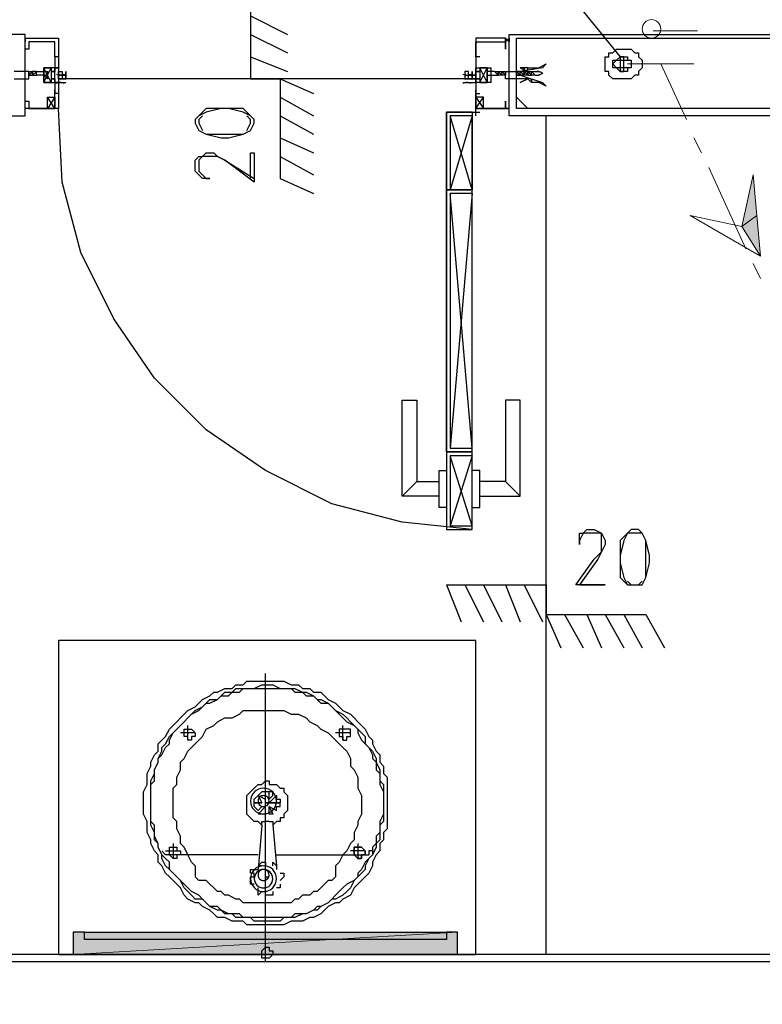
# Model space of a CAD drawing. Header units: millimetres. Extents: x 0 to 420, y 0 to 297.
# Tile 41 of 79: x 176.55 to 185.06, y 155.17 to 166.45. Entities that reach past the tile are written whole.
import ezdxf

# ---------------------------------------------------------------- set-up
doc = ezdxf.new("R2010")
doc.units = ezdxf.units.MM
doc.layers.add('FILL_000000', color=7, linetype='Continuous')
doc.layers.add('LINE_000000', color=7, linetype='Continuous')
doc.layers.add('FILL_FFFFFF', color=7, linetype='Continuous', true_color=0xffffff)
doc.layers.add('LINE_FFFFFF', color=7, linetype='Continuous', true_color=0xffffff)

msp = doc.modelspace()

# ---------------------------------------------------------------- hatches: boundary and pattern name
at = {"layer": 'FILL_000000'}
h = msp.add_hatch(color=7, dxfattribs=at)
h.dxf.hatch_style = 1
h.paths.add_polyline_path([(184.827, 164.084), (184.997, 164.211), (184.954, 164.677), (184.827, 164.084)])
h = msp.add_hatch(color=7, dxfattribs=at)
h.dxf.hatch_style = 1
h.paths.add_polyline_path([(185.039, 163.745), (184.827, 164.084), (184.997, 164.211), (185.039, 163.745)])
at = {"layer": 'FILL_FFFFFF'}
h = msp.add_hatch(color=7, dxfattribs=at)
h.dxf.hatch_style = 1
h.paths.add_polyline_path([(177.165, 155.998), (181.568, 155.998), (177.165, 155.744), (177.165, 155.998)])
h = msp.add_hatch(color=7, dxfattribs=at)
h.dxf.hatch_style = 1
h.paths.add_polyline_path([(181.568, 155.998), (177.165, 155.744), (181.568, 155.744), (181.568, 155.998)])

# ---------------------------------------------------------------- linework, layer by layer
at = {"layer": 'LINE_000000', "lineweight": 25}
for p, q in [((179.197, 166.963), (179.197, 165.777)), ((179.197, 166.497), (179.62, 166.285)), ((176.615, 166.243), (176.615, 166.243)), ((176.615, 166.243), (176.615, 166.243)), ((176.615, 166.243), (176.615, 166.243)), ((176.615, 166.201), (176.615, 166.201)), ((179.197, 166.285), (179.62, 166.074)), ((182.118, 166.243), (182.118, 166.243)), ((182.118, 166.201), (182.118, 166.201)), ((182.16, 166.243), (182.16, 166.243)), ((182.16, 166.243), (182.16, 166.243)), ((182.16, 166.201), (182.16, 166.201)), ((182.16, 166.201), (182.16, 166.201)), ((176.953, 166.031), (176.953, 166.031)), ((176.953, 166.031), (176.953, 166.031)), ((179.197, 166.031), (179.62, 165.862)), ((181.779, 166.031), (181.779, 166.031)), ((181.779, 166.031), (181.779, 166.031)), ((181.822, 166.031), (181.822, 166.031)), ((181.822, 166.031), (181.822, 166.031)), ((183.388, 165.989), (183.388, 165.989)), ((183.43, 165.989), (183.43, 165.989)), ((176.657, 165.862), (176.657, 165.862)), ((176.657, 165.862), (176.657, 165.862)), ((176.699, 165.862), (176.699, 165.862)), ((176.742, 165.862), (176.699, 165.862)), ((176.742, 165.862), (176.742, 165.862)), ((176.742, 165.862), (176.742, 165.862)), ((176.911, 165.735), (176.826, 165.904)), ((176.911, 165.735), (176.826, 165.904)), ((181.822, 165.735), (181.906, 165.904)), ((181.822, 165.735), (181.906, 165.904)), ((182.033, 165.862), (182.076, 165.862)), ((182.033, 165.862), (182.033, 165.862)), ((182.076, 165.862), (182.076, 165.862)), ((182.076, 165.862), (182.118, 165.862)), ((182.076, 165.862), (182.076, 165.862)), ((182.118, 165.862), (182.118, 165.862)), ((182.245, 165.862), (182.287, 165.862)), ((182.245, 165.862), (182.245, 165.862)), ((182.245, 165.862), (182.245, 165.862)), ((182.287, 165.862), (182.287, 165.862)), ((182.33, 165.82), (182.287, 165.862)), ((182.287, 165.862), (182.33, 165.862)), ((182.287, 165.862), (182.287, 165.862)), ((182.287, 165.862), (182.287, 165.862)), ((182.33, 165.862), (182.33, 165.862)), ((182.33, 165.862), (182.372, 165.862)), ((182.33, 165.862), (182.33, 165.862)), ((182.33, 165.862), (182.33, 165.862)), ((182.372, 165.862), (182.414, 165.862)), ((182.372, 165.862), (182.372, 165.862)), ((182.414, 165.82), (182.414, 165.862)), ((182.414, 165.862), (182.414, 165.862)), ((182.414, 165.862), (182.414, 165.862)), ((182.414, 165.862), (182.499, 165.862)), ((183.388, 165.904), (183.388, 165.904)), ((183.43, 165.862), (183.43, 165.862)), ((183.515, 165.904), (183.515, 165.904)), ((176.657, 165.82), (176.657, 165.82)), ((176.657, 165.82), (176.657, 165.82)), ((176.657, 165.82), (176.699, 165.82)), ((176.699, 165.82), (176.699, 165.82)), ((176.742, 165.82), (176.742, 165.82)), ((176.996, 165.735), (177.08, 165.735)), ((181.652, 165.777), (177.08, 165.777)), ((179.197, 165.777), (179.536, 165.777)), ((179.536, 165.777), (179.536, 164.634)), ((179.536, 165.777), (179.917, 165.608)), ((181.652, 165.735), (181.779, 165.735)), ((182.076, 165.82), (182.033, 165.82)), ((182.033, 165.82), (182.033, 165.82)), ((182.076, 165.82), (182.076, 165.82)), ((182.118, 165.82), (182.076, 165.82)), ((182.076, 165.82), (182.076, 165.82)), ((182.076, 165.82), (182.076, 165.82)), ((182.076, 165.82), (182.076, 165.82)), ((182.118, 165.82), (182.118, 165.82)), ((182.245, 165.82), (182.245, 165.82)), ((182.245, 165.82), (182.245, 165.82)), ((182.287, 165.82), (182.245, 165.82)), ((182.245, 165.82), (182.245, 165.82)), ((182.287, 165.82), (182.287, 165.82)), ((182.287, 165.82), (182.287, 165.82)), ((182.33, 165.82), (182.287, 165.82)), ((182.287, 165.82), (182.287, 165.82)), ((182.33, 165.82), (182.33, 165.82)), ((182.372, 165.82), (182.33, 165.82)), ((182.33, 165.82), (182.33, 165.82)), ((182.33, 165.82), (182.33, 165.82)), ((182.372, 165.82), (182.372, 165.82)), ((182.372, 165.82), (182.372, 165.82)), ((182.372, 165.82), (182.372, 165.82)), ((182.414, 165.82), (182.414, 165.82)), ((182.414, 165.82), (182.414, 165.82)), ((182.457, 165.82), (182.414, 165.82)), ((182.414, 165.82), (182.414, 165.82)), ((182.457, 165.82), (182.499, 165.82)), ((176.953, 165.566), (176.953, 165.65)), ((176.953, 165.566), (176.953, 165.65)), ((181.779, 165.566), (181.779, 165.65)), ((181.779, 165.566), (181.779, 165.65)), ((176.953, 165.439), (176.869, 165.566)), ((176.953, 165.566), (176.869, 165.439)), ((176.996, 165.608), (176.953, 165.608)), ((176.953, 165.608), (176.953, 165.608)), ((176.953, 165.608), (176.953, 165.608)), ((176.996, 165.608), (176.953, 165.608)), ((179.536, 165.566), (179.917, 165.354)), ((181.779, 165.608), (181.822, 165.608)), ((181.779, 165.608), (181.779, 165.608)), ((181.779, 165.608), (181.779, 165.608)), ((181.779, 165.608), (181.822, 165.608)), ((181.779, 165.439), (181.864, 165.566)), ((181.779, 165.566), (181.864, 165.439)), ((181.822, 165.608), (181.822, 165.608)), ((181.822, 165.608), (181.822, 165.608)), ((182.372, 165.439), (182.245, 165.566)), ((176.615, 165.439), (176.615, 165.439)), ((176.615, 165.396), (176.615, 165.396)), ((181.737, 165.396), (181.822, 165.396)), ((181.779, 165.354), (181.779, 165.439)), ((182.118, 165.439), (182.118, 165.439)), ((182.16, 165.439), (182.16, 165.439)), ((182.16, 165.396), (182.16, 165.396)), ((179.536, 165.354), (179.917, 165.142)), ((181.737, 164.507), (181.483, 165.354)), ((181.737, 165.354), (181.483, 164.507)), ((182.584, 155.744), (182.584, 165.354)), ((179.536, 165.1), (179.917, 164.931)), ((179.536, 164.888), (179.917, 164.677)), ((179.536, 164.634), (179.917, 164.465)), ((181.737, 161.544), (181.483, 164.465)), ((181.737, 164.465), (181.483, 161.544)), ((181.737, 161.459), (181.483, 160.655)), ((181.737, 160.655), (181.483, 161.459)), ((181.102, 161.163), (180.933, 160.994)), ((182.118, 161.163), (182.287, 160.994)), ((181.441, 159.978), (182.584, 159.978)), ((181.441, 159.978), (181.61, 159.554)), ((181.652, 159.978), (181.864, 159.554)), ((181.864, 159.978), (182.076, 159.554)), ((182.118, 159.978), (182.287, 159.554)), ((182.33, 159.978), (182.541, 159.554)), ((182.584, 159.978), (182.584, 159.639)), ((182.584, 159.639), (183.727, 159.639)), ((182.584, 159.639), (182.753, 159.258)), ((182.795, 159.639), (183.007, 159.258)), ((183.049, 159.639), (183.219, 159.258)), ((183.261, 159.639), (183.473, 159.258)), ((183.473, 159.639), (183.684, 159.258)), ((183.727, 159.639), (183.938, 159.258)), ((179.366, 155.66), (179.366, 158.962)), ((178.477, 158.2), (178.477, 158.369)), ((180.255, 158.2), (180.255, 158.369)), ((179.409, 157.522), (179.409, 157.607)), ((179.451, 157.565), (179.409, 157.522)), ((179.493, 157.565), (179.409, 157.48)), ((179.493, 157.565), (179.493, 157.565)), ((179.324, 157.438), (179.282, 157.395)), ((179.282, 157.395), (179.282, 157.395)), ((179.366, 157.353), (179.366, 157.438)), ((179.409, 157.438), (179.451, 157.353)), ((179.366, 157.353), (179.366, 157.353)), ((179.451, 157.353), (179.409, 157.353)), ((179.451, 157.353), (179.451, 157.353)), ((179.324, 157.226), (179.282, 156.718)), ((179.324, 157.226), (179.324, 157.226)), ((179.409, 157.268), (179.366, 157.268)), ((179.409, 157.268), (179.409, 157.268)), ((179.451, 157.226), (179.493, 156.76)), ((178.308, 157.014), (178.308, 156.845)), ((180.425, 157.014), (180.425, 156.845)), ((178.223, 156.887), (178.181, 156.93)), ((178.223, 156.93), (178.393, 156.93)), ((178.223, 156.887), (178.223, 156.887)), ((179.282, 156.887), (178.223, 156.887)), ((179.493, 156.887), (180.552, 156.887)), ((180.509, 156.93), (180.34, 156.93)), ((180.594, 156.93), (180.594, 156.93)), ((178.562, 156.76), (178.562, 156.633)), ((179.451, 156.76), (179.451, 156.76)), ((180.171, 156.76), (180.171, 156.633)), ((179.366, 156.633), (179.366, 156.591)), ((179.366, 156.633), (179.409, 156.633)), ((179.536, 156.676), (179.536, 156.676)), ((179.239, 156.549), (179.239, 156.549)), ((179.536, 156.549), (179.536, 156.549)), ((179.324, 156.464), (179.324, 156.464)), ((179.451, 156.464), (179.451, 156.464)), ((179.451, 155.744), (179.451, 155.744))]:
    msp.add_line(p, q, dxfattribs=at)
at = {"layer": 'LINE_000000', "lineweight": 18}
msp.add_line((184.319, 166.328), (183.811, 166.328), dxfattribs=at)
at = {"layer": 'LINE_000000', "lineweight": 13}
for p, q in [((184.277, 165.947), (183.515, 165.947)), ((183.896, 165.947), (184.192, 165.312)), ((181.779, 165.396), (181.779, 165.396)), ((184.277, 165.1), (184.362, 164.931)), ((184.446, 164.761), (184.87, 163.83)), ((184.954, 163.661), (185.039, 163.491))]:
    msp.add_line(p, q, dxfattribs=at)
at = {"layer": 'LINE_000000', "lineweight": 0}
for p, q in [((176.615, 165.82), (176.615, 165.82)), ((182.16, 165.82), (182.16, 165.82))]:
    msp.add_line(p, q, dxfattribs=at)
at = {"layer": 'LINE_000000', "lineweight": 5}
msp.add_line((177.715, 155.744), (172.127, 155.744), dxfattribs=at)
at = {"layer": 'LINE_000000', "lineweight": 25}
for points in [[(169.799, 165.354), (176.615, 165.354), (176.615, 166.285), (169.799, 166.285), (169.799, 186.055)], [(179.493, 168.995), (181.017, 168.995), (183.43, 166.031)], [(176.996, 166.243), (176.996, 165.904), (176.953, 165.904), (176.953, 165.862), (176.953, 165.904), (176.826, 165.904), (176.826, 165.82), (176.826, 165.735), (176.953, 165.735), (176.953, 165.777), (176.953, 165.735), (176.996, 165.735), (176.996, 165.439), (176.615, 165.439), (176.615, 165.523), (176.657, 165.523), (176.657, 165.439), (176.953, 165.439), (176.953, 165.566)], [(176.996, 166.031), (176.953, 166.031), (176.953, 166.074), (176.953, 166.201), (176.657, 166.201), (176.657, 166.158), (176.657, 166.116), (176.615, 166.116), (176.615, 166.243), (176.996, 166.243)], [(181.779, 166.243), (181.779, 165.904), (181.779, 165.862), (181.779, 165.904), (181.906, 165.904), (181.906, 165.82), (181.906, 165.735), (181.779, 165.735), (181.779, 165.777), (181.779, 165.735), (181.779, 165.439), (182.118, 165.439), (182.118, 165.523), (182.118, 165.439), (181.779, 165.439), (181.779, 165.566)], [(181.822, 166.031), (181.779, 166.031), (181.779, 166.074), (181.779, 166.201), (182.118, 166.201), (182.118, 166.158), (182.118, 166.116), (182.118, 166.243), (181.779, 166.243)], [(182.16, 166.243), (182.16, 166.201), (182.118, 166.243)], [(182.118, 166.201), (182.118, 166.201), (182.16, 166.243), (182.16, 166.201)], [(188.976, 165.354), (182.16, 165.354), (182.16, 166.285), (189.907, 166.285)], [(176.953, 166.031), (176.953, 166.031), (176.953, 165.904), (176.826, 165.904), (176.826, 165.735), (176.953, 165.735), (176.953, 165.608)], [(181.779, 166.031), (181.779, 166.031), (181.779, 165.904), (181.949, 165.904), (181.949, 165.735), (181.779, 165.735), (181.779, 165.608)], [(176.488, 165.777), (176.657, 165.777), (176.657, 165.862), (176.488, 165.862)], [(176.657, 165.862), (176.657, 165.82), (176.699, 165.862)], [(176.657, 165.862), (176.699, 165.862), (176.699, 165.82), (176.699, 165.862)], [(176.699, 165.82), (176.742, 165.82), (176.742, 165.862)], [(176.742, 165.862), (176.826, 165.862), (176.869, 165.862), (176.869, 165.82), (176.826, 165.82), (176.869, 165.82), (176.869, 165.777), (176.826, 165.82), (176.742, 165.82)], [(176.826, 165.735), (176.826, 165.904), (176.911, 165.904), (176.911, 165.735), (176.826, 165.735), (176.911, 165.904)], [(176.826, 165.735), (176.826, 165.904), (176.911, 165.904), (176.911, 165.735), (176.826, 165.735), (176.911, 165.904)], [(181.906, 165.735), (181.906, 165.904), (181.822, 165.904), (181.822, 165.735), (181.906, 165.735), (181.822, 165.904)], [(181.906, 165.735), (181.906, 165.904), (181.822, 165.904), (181.822, 165.735), (181.906, 165.735), (181.822, 165.904)], [(181.991, 165.862), (181.906, 165.862), (181.906, 165.82), (181.906, 165.777), (181.906, 165.82), (182.033, 165.82), (181.991, 165.862), (182.033, 165.862)], [(182.033, 165.862), (182.033, 165.82), (182.033, 165.862), (182.076, 165.82), (182.076, 165.862)], [(182.076, 165.82), (182.076, 165.862), (182.118, 165.82)], [(182.245, 165.82), (182.245, 165.862), (182.287, 165.82), (182.287, 165.862)], [(182.372, 165.904), (182.287, 165.904), (182.372, 165.862)], [(182.287, 165.82), (182.287, 165.862), (182.33, 165.82)], [(182.372, 165.82), (182.372, 165.862), (182.372, 165.82), (182.33, 165.862)], [(182.372, 165.82), (182.414, 165.82), (182.372, 165.862)], [(182.414, 165.82), (182.414, 165.862), (182.457, 165.82)], [(182.545, 165.838), (182.538, 165.843), (182.531, 165.848), (182.523, 165.852), (182.516, 165.855), (182.507, 165.858), (182.499, 165.86), (182.491, 165.861), (182.482, 165.862)], [(182.482, 165.82), (182.491, 165.82), (182.499, 165.822), (182.507, 165.824), (182.516, 165.827), (182.523, 165.83), (182.531, 165.834), (182.538, 165.839), (182.545, 165.844)], [(176.973, 165.829), (176.983, 165.825), (176.994, 165.822), (177.006, 165.82), (177.017, 165.82), (177.028, 165.82), (177.039, 165.822), (177.05, 165.825), (177.061, 165.829)], [(177.061, 165.725), (177.05, 165.73), (177.039, 165.733), (177.028, 165.734), (177.017, 165.735), (177.006, 165.734), (176.994, 165.733), (176.983, 165.73), (176.973, 165.725)], [(177.004, 165.829), (177, 165.822), (176.998, 165.814), (176.996, 165.806), (176.996, 165.798), (176.996, 165.791), (176.998, 165.783), (177, 165.775), (177.004, 165.768)], [(177.072, 165.768), (177.076, 165.775), (177.078, 165.783), (177.08, 165.791), (177.08, 165.798), (177.08, 165.806), (177.078, 165.814), (177.076, 165.822), (177.072, 165.829)], [(181.629, 165.829), (181.64, 165.825), (181.651, 165.822), (181.662, 165.82), (181.674, 165.82), (181.685, 165.82), (181.696, 165.822), (181.707, 165.825), (181.718, 165.829)], [(181.718, 165.725), (181.707, 165.73), (181.696, 165.733), (181.685, 165.734), (181.674, 165.735), (181.662, 165.734), (181.651, 165.733), (181.64, 165.73), (181.629, 165.725)], [(181.66, 165.829), (181.657, 165.822), (181.654, 165.814), (181.653, 165.806), (181.652, 165.798), (181.653, 165.791), (181.654, 165.783), (181.657, 165.775), (181.66, 165.768)], [(181.729, 165.768), (181.733, 165.775), (181.735, 165.783), (181.737, 165.791), (181.737, 165.798), (181.737, 165.806), (181.735, 165.814), (181.733, 165.822), (181.729, 165.829)], [(181.737, 160.613), (180.933, 160.697), (180.128, 160.909), (179.366, 161.29), (178.689, 161.756), (178.096, 162.348), (177.631, 163.026), (177.25, 163.788), (177.038, 164.592), (176.996, 165.439)], [(179.197, 165.354), (179.112, 165.396), (178.943, 165.439), (178.858, 165.439), (178.689, 165.396), (178.604, 165.354)], [(181.737, 165.396), (181.441, 165.396), (181.441, 164.507), (181.568, 164.507)], [(188.976, 165.354), (188.976, 155.744), (169.799, 155.744), (169.799, 165.354)], [(178.647, 165.354), (178.604, 165.312), (178.604, 165.269), (178.647, 165.185)], [(179.155, 165.185), (179.197, 165.269), (179.197, 165.312), (179.155, 165.354)], [(178.604, 165.185), (178.689, 165.142), (178.858, 165.142), (178.943, 165.142), (179.112, 165.142), (179.197, 165.185)], [(179.197, 164.634), (179.197, 164.931), (179.239, 164.931), (179.239, 164.592), (178.901, 164.846), (178.816, 164.888), (178.774, 164.888), (178.689, 164.888), (178.647, 164.888), (178.604, 164.846), (178.604, 164.719), (178.647, 164.677), (178.689, 164.634), (178.731, 164.634), (178.689, 164.634), (178.647, 164.634), (178.604, 164.677), (178.562, 164.719), (178.562, 164.846), (178.604, 164.888), (178.647, 164.888), (178.689, 164.931), (178.774, 164.931), (178.816, 164.888), (178.901, 164.846), (179.239, 164.634)], [(181.737, 161.502), (181.441, 161.502), (181.441, 164.507), (181.568, 164.507)], [(181.356, 160.994), (180.933, 160.994), (180.933, 162.094), (181.102, 162.094), (181.102, 161.163), (181.356, 161.163)], [(181.822, 160.994), (182.287, 160.994), (182.287, 162.094), (182.118, 162.094), (182.118, 161.163), (181.822, 161.163)], [(181.441, 161.502), (181.441, 160.613), (181.737, 160.613)], [(181.441, 160.867), (181.356, 160.867), (181.356, 161.29), (181.441, 161.29)], [(181.737, 160.867), (181.822, 160.867), (181.822, 161.29), (181.737, 161.29)], [(183.515, 160.57), (183.473, 160.486), (183.43, 160.316), (183.43, 160.232), (183.473, 160.062), (183.515, 159.978)], [(183.684, 159.978), (183.727, 160.062), (183.727, 160.232), (183.727, 160.316), (183.727, 160.486), (183.684, 160.57), (183.642, 160.57), (183.557, 160.57), (183.515, 160.57)], [(183.515, 160.02), (183.557, 159.978), (183.642, 159.978), (183.684, 160.02)], [(178.562, 156.76), (178.52, 156.803), (178.477, 156.887), (178.435, 156.972), (178.393, 157.014), (178.393, 157.099), (178.35, 157.184), (178.35, 157.268), (178.308, 157.311), (178.308, 157.395), (178.308, 157.48), (178.308, 157.565), (178.308, 157.649), (178.35, 157.692), (178.35, 157.776), (178.393, 157.861), (178.393, 157.946), (178.435, 157.988), (178.477, 158.073), (178.52, 158.115), (178.604, 158.2), (178.647, 158.242), (178.689, 158.327), (178.774, 158.369), (178.816, 158.411), (178.901, 158.454), (178.985, 158.454), (179.07, 158.496), (179.112, 158.538), (179.197, 158.538), (179.282, 158.538), (179.366, 158.538), (179.451, 158.538), (179.493, 158.538), (179.578, 158.538), (179.663, 158.496), (179.747, 158.496), (179.832, 158.454), (179.874, 158.411), (179.959, 158.369), (180.001, 158.327), (180.086, 158.284), (180.128, 158.242), (180.171, 158.2), (180.213, 158.157), (180.255, 158.115), (180.298, 158.073), (180.34, 157.988), (180.34, 157.903), (180.382, 157.861), (180.425, 157.776), (180.425, 157.734), (180.425, 157.649), (180.467, 157.565), (180.467, 157.48), (180.467, 157.438), (180.467, 157.353), (180.425, 157.268), (180.425, 157.226), (180.382, 157.141), (180.382, 157.057), (180.34, 157.014), (180.298, 156.93), (180.255, 156.887), (180.213, 156.803), (180.171, 156.76)], [(178.562, 158.284), (178.562, 158.242), (178.52, 158.242), (178.52, 158.2), (178.477, 158.2), (178.477, 158.242), (178.435, 158.242), (178.435, 158.284), (178.435, 158.327), (178.477, 158.327), (178.52, 158.327), (178.562, 158.284), (178.393, 158.284)], [(180.34, 158.284), (180.34, 158.327), (180.298, 158.327), (180.255, 158.327), (180.213, 158.327), (180.213, 158.284), (180.213, 158.242), (180.255, 158.242), (180.255, 158.2), (180.298, 158.2), (180.298, 158.242), (180.34, 158.242), (180.34, 158.284), (180.171, 158.284)], [(179.324, 157.226), (179.282, 157.268), (179.239, 157.268), (179.197, 157.311), (179.155, 157.353), (179.155, 157.395), (179.155, 157.438), (179.155, 157.48), (179.155, 157.522), (179.155, 157.565), (179.197, 157.607), (179.239, 157.649), (179.282, 157.692), (179.324, 157.692), (179.366, 157.734), (179.409, 157.734), (179.409, 157.692), (179.451, 157.692), (179.493, 157.692), (179.536, 157.649), (179.578, 157.649), (179.578, 157.607), (179.62, 157.565), (179.62, 157.522), (179.62, 157.48), (179.62, 157.438), (179.62, 157.395), (179.578, 157.353), (179.578, 157.311), (179.536, 157.311), (179.536, 157.268), (179.493, 157.268), (179.451, 157.226)], [(179.239, 157.48), (179.239, 157.522), (179.282, 157.565)], [(179.282, 157.565), (179.366, 157.522), (179.366, 157.607)], [(179.451, 157.565), (179.451, 157.607), (179.409, 157.607), (179.366, 157.607), (179.324, 157.607), (179.282, 157.565), (179.324, 157.48)], [(179.493, 157.565), (179.493, 157.522), (179.536, 157.522), (179.536, 157.48)], [(179.282, 157.395), (179.239, 157.438), (179.239, 157.48)], [(179.366, 157.353), (179.324, 157.353), (179.282, 157.353), (179.366, 157.438)], [(179.493, 157.395), (179.493, 157.438), (179.536, 157.438), (179.536, 157.48), (179.409, 157.48), (179.536, 157.48)], [(179.409, 157.353), (179.409, 157.438), (179.493, 157.395)], [(179.324, 157.226), (179.324, 157.268), (179.366, 157.268)], [(179.409, 157.268), (179.451, 157.268), (179.451, 157.226)], [(180.594, 156.93), (180.552, 156.93), (180.552, 156.887)], [(179.239, 156.549), (179.197, 156.549), (179.197, 156.591), (179.197, 156.633), (179.239, 156.633), (179.239, 156.676), (179.197, 156.676), (179.197, 156.718), (179.239, 156.718), (179.282, 156.718)], [(179.324, 156.76), (179.282, 156.76), (179.324, 156.803), (179.366, 156.803), (179.366, 156.76)], [(179.451, 156.76), (179.451, 156.803), (179.493, 156.76), (179.493, 156.718)], [(180.171, 156.633), (180.128, 156.591), (180.086, 156.591), (180.044, 156.549), (180.001, 156.506), (179.959, 156.464), (179.917, 156.464), (179.874, 156.422), (179.79, 156.422), (179.747, 156.379), (179.705, 156.379), (179.663, 156.337), (179.578, 156.337), (179.536, 156.337), (179.493, 156.337), (179.451, 156.337), (179.366, 156.337), (179.324, 156.337), (179.282, 156.337), (179.239, 156.337), (179.155, 156.337), (179.112, 156.337), (179.07, 156.379), (179.028, 156.379), (178.943, 156.422), (178.901, 156.422), (178.858, 156.464), (178.816, 156.464), (178.774, 156.506), (178.731, 156.549), (178.689, 156.591), (178.604, 156.591), (178.562, 156.633)], [(179.536, 156.676), (179.578, 156.676), (179.578, 156.633), (179.536, 156.591)], [(179.324, 156.464), (179.282, 156.422), (179.282, 156.464), (179.282, 156.506)], [(179.536, 156.549), (179.536, 156.506), (179.493, 156.506)], [(179.451, 156.464), (179.451, 156.422), (179.409, 156.422), (179.366, 156.422), (179.366, 156.464)], [(177.292, 155.998), (177.165, 155.998), (177.165, 155.744), (181.568, 155.744), (181.568, 155.998), (181.441, 155.998)], [(179.282, 155.744), (179.451, 155.744), (179.409, 155.702), (179.366, 155.702), (179.324, 155.702), (179.324, 155.744), (179.324, 155.787), (179.366, 155.829), (179.409, 155.829), (179.409, 155.787), (179.451, 155.787), (179.451, 155.744)]]:
    msp.add_lwpolyline(points, dxfattribs=at)
at = {"layer": 'LINE_000000', "lineweight": 18}
msp.add_lwpolyline([(183.896, 166.349), (183.894, 166.37), (183.888, 166.39), (183.878, 166.408), (183.865, 166.424), (183.849, 166.437), (183.831, 166.446), (183.812, 166.453), (183.79, 166.455), (183.769, 166.453), (183.749, 166.446), (183.731, 166.437), (183.715, 166.424), (183.702, 166.408), (183.693, 166.39), (183.687, 166.37), (183.684, 166.349), (183.687, 166.327), (183.693, 166.308), (183.702, 166.29), (183.715, 166.274), (183.731, 166.261), (183.749, 166.251), (183.769, 166.245), (183.79, 166.243), (183.812, 166.245), (183.831, 166.251), (183.849, 166.261), (183.865, 166.274), (183.878, 166.29), (183.888, 166.308), (183.894, 166.327), (183.896, 166.349)], close=True, dxfattribs=at)
msp.add_lwpolyline([(183.896, 166.349), (183.894, 166.37), (183.888, 166.39), (183.878, 166.408), (183.865, 166.424), (183.849, 166.437), (183.831, 166.446), (183.812, 166.453), (183.79, 166.455), (183.769, 166.453), (183.749, 166.446), (183.731, 166.437), (183.715, 166.424), (183.702, 166.408), (183.693, 166.39), (183.687, 166.37), (183.684, 166.349), (183.687, 166.327), (183.693, 166.308), (183.702, 166.29), (183.715, 166.274), (183.731, 166.261), (183.749, 166.251), (183.769, 166.245), (183.79, 166.243), (183.812, 166.245), (183.831, 166.251), (183.849, 166.261), (183.865, 166.274), (183.878, 166.29), (183.888, 166.308), (183.894, 166.327), (183.896, 166.349)], close=True, dxfattribs=at)
at = {"layer": 'LINE_000000', "lineweight": 25}
for points in [[(176.615, 166.243), (176.615, 166.201), (176.615, 166.243)], [(176.615, 166.201), (176.615, 166.243), (176.615, 166.201)], [(189.061, 166.243), (189.061, 165.439), (182.245, 165.439), (182.245, 166.243), (189.061, 166.243)], [(183.303, 166.074), (183.346, 166.074), (183.388, 166.116), (183.43, 166.116), (183.473, 166.116), (183.515, 166.116), (183.557, 166.116), (183.6, 166.074), (183.642, 166.074), (183.642, 166.031), (183.684, 165.989), (183.684, 165.947), (183.684, 165.904), (183.642, 165.862), (183.642, 165.82), (183.6, 165.82), (183.557, 165.777), (183.515, 165.777), (183.473, 165.777), (183.43, 165.777), (183.388, 165.777), (183.346, 165.777), (183.303, 165.82), (183.303, 165.862), (183.261, 165.862), (183.261, 165.904), (183.261, 165.947), (183.261, 165.989), (183.261, 166.031), (183.303, 166.031), (183.303, 166.074)], [(183.303, 166.074), (183.346, 166.074), (183.388, 166.116), (183.43, 166.116), (183.473, 166.116), (183.515, 166.116), (183.557, 166.116), (183.6, 166.074), (183.642, 166.074), (183.642, 166.031), (183.684, 165.989), (183.684, 165.947), (183.684, 165.904), (183.642, 165.862), (183.642, 165.82), (183.6, 165.82), (183.557, 165.777), (183.515, 165.777), (183.473, 165.777), (183.43, 165.777), (183.388, 165.777), (183.346, 165.777), (183.303, 165.82), (183.303, 165.862), (183.261, 165.862), (183.261, 165.904), (183.261, 165.947), (183.261, 165.989), (183.261, 166.031), (183.303, 166.031), (183.303, 166.074)], [(183.388, 165.989), (183.43, 166.031), (183.473, 166.031), (183.515, 166.031), (183.515, 165.989), (183.557, 165.989), (183.557, 165.947), (183.557, 165.904), (183.515, 165.904), (183.515, 165.862), (183.473, 165.862), (183.43, 165.862), (183.388, 165.904), (183.346, 165.904), (183.346, 165.947), (183.346, 165.989), (183.388, 165.989)], [(183.388, 165.904), (183.346, 165.947), (183.388, 165.989), (183.43, 165.989), (183.43, 165.947), (183.43, 165.904), (183.388, 165.904)], [(183.43, 165.989), (183.473, 165.989), (183.473, 166.031), (183.43, 166.031), (183.43, 165.989)], [(183.515, 165.904), (183.473, 165.904), (183.473, 165.947), (183.473, 165.989), (183.515, 165.989), (183.557, 165.989), (183.557, 165.947), (183.557, 165.904), (183.515, 165.904)], [(176.657, 165.862), (176.657, 165.82), (176.657, 165.862)], [(176.742, 165.862), (176.699, 165.82), (176.742, 165.862)], [(176.996, 165.82), (176.996, 165.735), (176.953, 165.735), (176.953, 165.777), (176.911, 165.777), (176.953, 165.777), (176.953, 165.862), (176.911, 165.862), (176.953, 165.862), (176.953, 165.904), (176.996, 165.904), (176.996, 165.82), (176.996, 165.862), (177.038, 165.862), (177.038, 165.82), (176.996, 165.82), (177.08, 165.82), (177.08, 165.862), (177.08, 165.777), (177.08, 165.82), (176.996, 165.82), (177.038, 165.82), (177.038, 165.777), (176.996, 165.777), (176.996, 165.82)], [(176.996, 165.82), (176.996, 165.735), (176.953, 165.735), (176.953, 165.777), (176.911, 165.777), (176.953, 165.777), (176.953, 165.862), (176.911, 165.862), (176.953, 165.862), (176.953, 165.904), (176.996, 165.904), (176.996, 165.82), (176.996, 165.862), (177.038, 165.862), (177.038, 165.82), (176.996, 165.82), (177.08, 165.82), (177.08, 165.862), (177.08, 165.777), (177.08, 165.82), (176.996, 165.82), (177.038, 165.82), (177.038, 165.777), (176.996, 165.777), (176.996, 165.82)], [(181.779, 165.82), (181.779, 165.735), (181.779, 165.777), (181.822, 165.777), (181.779, 165.777), (181.779, 165.862), (181.822, 165.862), (181.779, 165.862), (181.779, 165.904), (181.779, 165.82), (181.737, 165.82), (181.737, 165.862), (181.737, 165.82), (181.695, 165.82), (181.695, 165.862), (181.652, 165.862), (181.652, 165.777), (181.695, 165.777), (181.695, 165.82), (181.737, 165.82), (181.737, 165.777), (181.737, 165.82), (181.779, 165.82)], [(181.779, 165.82), (181.779, 165.735), (181.779, 165.777), (181.822, 165.777), (181.779, 165.777), (181.779, 165.862), (181.822, 165.862), (181.779, 165.862), (181.779, 165.904), (181.779, 165.82), (181.737, 165.82), (181.737, 165.862), (181.737, 165.82), (181.695, 165.82), (181.695, 165.862), (181.652, 165.862), (181.652, 165.777), (181.695, 165.777), (181.695, 165.82), (181.737, 165.82), (181.737, 165.777), (181.737, 165.82), (181.779, 165.82)], [(182.245, 165.82), (182.287, 165.82), (182.541, 165.735), (182.584, 165.693), (182.499, 165.735), (182.457, 165.735), (182.414, 165.735), (182.414, 165.777), (182.414, 165.735), (182.372, 165.777), (182.33, 165.777), (182.287, 165.777), (182.118, 165.777), (182.118, 165.862), (182.287, 165.862), (182.33, 165.862), (182.33, 165.904), (182.33, 165.862), (182.372, 165.862), (182.372, 165.904), (182.414, 165.904), (182.457, 165.904), (182.499, 165.904), (182.584, 165.947), (182.541, 165.904), (182.287, 165.862), (182.245, 165.862), (182.245, 165.82)], [(182.118, 165.862), (182.118, 165.82), (182.118, 165.862)], [(182.33, 165.862), (182.33, 165.82), (182.33, 165.862)], [(183.43, 165.862), (183.473, 165.862), (183.473, 165.904), (183.43, 165.904), (183.43, 165.862)], [(176.996, 165.777), (177.08, 165.777), (176.996, 165.777)], [(181.652, 165.777), (181.779, 165.777), (181.652, 165.777)], [(182.372, 165.777), (182.287, 165.735), (182.372, 165.777)], [(176.953, 165.566), (176.953, 165.439), (176.869, 165.439), (176.869, 165.566), (176.953, 165.566)], [(181.779, 165.566), (181.779, 165.439), (181.864, 165.439), (181.864, 165.566), (181.779, 165.566)], [(178.562, 165.269), (178.604, 165.185), (178.689, 165.142), (178.858, 165.1), (178.943, 165.1), (179.112, 165.142), (179.197, 165.185), (179.239, 165.269), (179.239, 165.312), (179.197, 165.354), (179.112, 165.439), (178.943, 165.439), (178.858, 165.439), (178.689, 165.439), (178.604, 165.354), (178.562, 165.312), (178.562, 165.269)], [(181.737, 164.507), (181.737, 165.354), (181.483, 165.354), (181.483, 164.507), (181.737, 164.507), (181.441, 164.507), (181.441, 165.396), (181.737, 165.396), (181.737, 164.507)], [(182.16, 165.439), (182.118, 165.439), (182.16, 165.439), (182.118, 165.439), (182.16, 165.439)], [(181.737, 164.507), (181.441, 164.507), (181.441, 161.502), (181.737, 161.502), (181.737, 164.507)], [(181.737, 164.465), (181.483, 164.465), (181.483, 161.544), (181.737, 161.544), (181.737, 164.465)], [(181.737, 161.502), (181.441, 161.502), (181.441, 160.613), (181.737, 160.613), (181.737, 161.502)], [(181.737, 161.459), (181.483, 161.459), (181.483, 160.655), (181.737, 160.655), (181.737, 161.459)], [(182.922, 159.978), (183.134, 160.274), (183.219, 160.359), (183.219, 160.443), (183.219, 160.486), (183.219, 160.57), (183.134, 160.57), (183.049, 160.57), (183.007, 160.57), (182.965, 160.486), (182.965, 160.443), (182.965, 160.486), (182.965, 160.57), (183.007, 160.57), (183.049, 160.613), (183.134, 160.613), (183.219, 160.57), (183.261, 160.486), (183.261, 160.443), (183.219, 160.359), (183.176, 160.274), (182.965, 159.978), (183.261, 159.978), (182.922, 159.978)], [(183.557, 160.613), (183.515, 160.57), (183.43, 160.486), (183.43, 160.316), (183.43, 160.232), (183.43, 160.062), (183.515, 159.978), (183.557, 159.978), (183.642, 159.978), (183.684, 159.978), (183.727, 160.062), (183.769, 160.232), (183.769, 160.316), (183.727, 160.486), (183.684, 160.57), (183.642, 160.613), (183.557, 160.613)], [(176.996, 155.744), (181.779, 155.744), (181.779, 159.343), (176.996, 159.343), (176.996, 155.744)], [(179.366, 158.877), (179.451, 158.877), (179.536, 158.877), (179.578, 158.877), (179.663, 158.835), (179.747, 158.835), (179.79, 158.792), (179.874, 158.792), (179.917, 158.75), (180.001, 158.75), (180.044, 158.708), (180.086, 158.665), (180.171, 158.623), (180.213, 158.581), (180.255, 158.538), (180.34, 158.496), (180.382, 158.454), (180.425, 158.411), (180.467, 158.369), (180.509, 158.327), (180.552, 158.242), (180.594, 158.2), (180.594, 158.157), (180.636, 158.073), (180.679, 158.03), (180.679, 157.946), (180.721, 157.903), (180.721, 157.819), (180.763, 157.776), (180.763, 157.692), (180.763, 157.607), (180.763, 157.565), (180.763, 157.48), (180.763, 157.395), (180.763, 157.353), (180.763, 157.268), (180.763, 157.184), (180.721, 157.141), (180.721, 157.057), (180.679, 157.014), (180.679, 156.93), (180.636, 156.887), (180.594, 156.803), (180.594, 156.76), (180.552, 156.676), (180.509, 156.633), (180.467, 156.591), (180.425, 156.549), (180.382, 156.506), (180.34, 156.422), (180.255, 156.379), (180.213, 156.337), (180.171, 156.337), (180.086, 156.295), (180.044, 156.252), (180.001, 156.21), (179.917, 156.168), (179.874, 156.168), (179.79, 156.125), (179.747, 156.125), (179.663, 156.125), (179.578, 156.083), (179.536, 156.083), (179.451, 156.083), (179.366, 156.083), (179.324, 156.083), (179.239, 156.083), (179.155, 156.083), (179.112, 156.125), (179.028, 156.125), (178.985, 156.125), (178.901, 156.168), (178.816, 156.168), (178.774, 156.21), (178.731, 156.252), (178.647, 156.295), (178.604, 156.337), (178.562, 156.337), (178.477, 156.379), (178.435, 156.422), (178.393, 156.506), (178.35, 156.549), (178.308, 156.591), (178.266, 156.633), (178.223, 156.676), (178.181, 156.76), (178.139, 156.803), (178.139, 156.887), (178.096, 156.93), (178.054, 157.014), (178.054, 157.057), (178.012, 157.141), (178.012, 157.184), (178.012, 157.268), (177.969, 157.353), (177.969, 157.395), (177.969, 157.48), (177.969, 157.565), (177.969, 157.607), (178.012, 157.692), (178.012, 157.776), (178.012, 157.819), (178.054, 157.903), (178.054, 157.946), (178.096, 158.03), (178.139, 158.073), (178.139, 158.157), (178.181, 158.2), (178.223, 158.242), (178.266, 158.327), (178.308, 158.369), (178.35, 158.411), (178.393, 158.454), (178.435, 158.496), (178.477, 158.538), (178.562, 158.581), (178.604, 158.623), (178.647, 158.665), (178.731, 158.708), (178.774, 158.75), (178.816, 158.75), (178.901, 158.792), (178.985, 158.792), (179.028, 158.835), (179.112, 158.835), (179.155, 158.877), (179.239, 158.877), (179.324, 158.877), (179.366, 158.877)], [(179.366, 156.125), (179.324, 156.125), (179.239, 156.125), (179.197, 156.168), (179.112, 156.168), (179.028, 156.168), (178.985, 156.21), (178.901, 156.21), (178.858, 156.252), (178.816, 156.252), (178.731, 156.295), (178.689, 156.337), (178.647, 156.379), (178.562, 156.379), (178.52, 156.422), (178.477, 156.464), (178.435, 156.506), (178.393, 156.591), (178.35, 156.633), (178.308, 156.676), (178.266, 156.718), (178.223, 156.76), (178.181, 156.845), (178.181, 156.887), (178.139, 156.972), (178.139, 157.014), (178.096, 157.057), (178.096, 157.141), (178.054, 157.226), (178.054, 157.268), (178.054, 157.353), (178.054, 157.395), (178.054, 157.48), (178.054, 157.565), (178.054, 157.607), (178.054, 157.692), (178.054, 157.734), (178.096, 157.819), (178.096, 157.861), (178.139, 157.946), (178.139, 157.988), (178.181, 158.073), (178.181, 158.115), (178.223, 158.157), (178.266, 158.242), (178.308, 158.284), (178.35, 158.327), (178.393, 158.369), (178.435, 158.411), (178.477, 158.454), (178.52, 158.496), (178.562, 158.538), (178.647, 158.581), (178.689, 158.623), (178.731, 158.665), (178.816, 158.665), (178.858, 158.708), (178.901, 158.75), (178.985, 158.75), (179.028, 158.792), (179.112, 158.792), (179.197, 158.792), (179.239, 158.792), (179.324, 158.835), (179.366, 158.835), (179.451, 158.835), (179.536, 158.792), (179.578, 158.792), (179.663, 158.792), (179.705, 158.792), (179.79, 158.75), (179.832, 158.75), (179.917, 158.708), (179.959, 158.665), (180.001, 158.665), (180.086, 158.623), (180.128, 158.581), (180.171, 158.538), (180.255, 158.496), (180.298, 158.454), (180.34, 158.411), (180.382, 158.369), (180.425, 158.327), (180.467, 158.284), (180.509, 158.242), (180.509, 158.157), (180.552, 158.115), (180.594, 158.073), (180.636, 157.988), (180.636, 157.946), (180.679, 157.861), (180.679, 157.819), (180.679, 157.734), (180.721, 157.692), (180.721, 157.607), (180.721, 157.565), (180.721, 157.48), (180.721, 157.395), (180.721, 157.353), (180.721, 157.268), (180.679, 157.226), (180.679, 157.141), (180.679, 157.057), (180.636, 157.014), (180.636, 156.972), (180.594, 156.887), (180.552, 156.845), (180.509, 156.76), (180.509, 156.718), (180.467, 156.676), (180.425, 156.633), (180.382, 156.591), (180.34, 156.506), (180.298, 156.464), (180.255, 156.422), (180.171, 156.379), (180.128, 156.379), (180.086, 156.337), (180.001, 156.295), (179.959, 156.252), (179.917, 156.252), (179.832, 156.21), (179.79, 156.21), (179.705, 156.168), (179.663, 156.168), (179.578, 156.168), (179.536, 156.125), (179.451, 156.125), (179.366, 156.125)], [(179.366, 156.168), (179.324, 156.168), (179.239, 156.168), (179.197, 156.168), (179.112, 156.168), (179.07, 156.21), (178.985, 156.21), (178.943, 156.21), (178.858, 156.252), (178.816, 156.295), (178.731, 156.295), (178.689, 156.337), (178.647, 156.379), (178.604, 156.422), (178.52, 156.464), (178.477, 156.506), (178.435, 156.549), (178.393, 156.591), (178.35, 156.633), (178.308, 156.676), (178.266, 156.718), (178.266, 156.803), (178.223, 156.845), (178.181, 156.887), (178.139, 156.972), (178.139, 157.014), (178.096, 157.099), (178.096, 157.141), (178.096, 157.226), (178.054, 157.268), (178.054, 157.353), (178.054, 157.395), (178.054, 157.48), (178.054, 157.565), (178.054, 157.607), (178.054, 157.692), (178.096, 157.734), (178.096, 157.819), (178.096, 157.861), (178.139, 157.946), (178.139, 157.988), (178.181, 158.03), (178.223, 158.115), (178.266, 158.157), (178.266, 158.2), (178.308, 158.284), (178.35, 158.327), (178.393, 158.369), (178.435, 158.411), (178.477, 158.454), (178.52, 158.496), (178.604, 158.538), (178.647, 158.581), (178.689, 158.623), (178.731, 158.623), (178.816, 158.665), (178.858, 158.708), (178.943, 158.708), (178.985, 158.75), (179.07, 158.75), (179.112, 158.792), (179.197, 158.792), (179.239, 158.792), (179.324, 158.792), (179.366, 158.792), (179.451, 158.792), (179.536, 158.792), (179.578, 158.792), (179.663, 158.792), (179.705, 158.75), (179.79, 158.75), (179.832, 158.708), (179.917, 158.708), (179.959, 158.665), (180.001, 158.623), (180.086, 158.623), (180.128, 158.581), (180.171, 158.538), (180.213, 158.496), (180.255, 158.454), (180.298, 158.411), (180.382, 158.369), (180.425, 158.327), (180.425, 158.284), (180.467, 158.2), (180.509, 158.157), (180.552, 158.115), (180.594, 158.03), (180.594, 157.988), (180.636, 157.946), (180.636, 157.861), (180.679, 157.819), (180.679, 157.734), (180.679, 157.692), (180.721, 157.607), (180.721, 157.565), (180.721, 157.48), (180.721, 157.395), (180.721, 157.353), (180.679, 157.268), (180.679, 157.226), (180.679, 157.141), (180.636, 157.099), (180.636, 157.014), (180.594, 156.972), (180.594, 156.887), (180.552, 156.845), (180.509, 156.803), (180.467, 156.718), (180.425, 156.676), (180.425, 156.633), (180.382, 156.591), (180.298, 156.549), (180.255, 156.506), (180.213, 156.464), (180.171, 156.422), (180.128, 156.379), (180.086, 156.337), (180.001, 156.295), (179.959, 156.295), (179.917, 156.252), (179.832, 156.21), (179.79, 156.21), (179.705, 156.21), (179.663, 156.168), (179.578, 156.168), (179.536, 156.168), (179.451, 156.168), (179.366, 156.168)], [(179.493, 157.501), (179.49, 157.531), (179.482, 157.559), (179.468, 157.584), (179.45, 157.606), (179.428, 157.624), (179.403, 157.638), (179.375, 157.646), (179.345, 157.649), (179.315, 157.646), (179.287, 157.638), (179.262, 157.624), (179.24, 157.606), (179.222, 157.584), (179.209, 157.559), (179.2, 157.531), (179.197, 157.501), (179.2, 157.471), (179.209, 157.443), (179.222, 157.418), (179.24, 157.396), (179.262, 157.378), (179.287, 157.365), (179.315, 157.356), (179.345, 157.353), (179.375, 157.356), (179.403, 157.365), (179.428, 157.378), (179.45, 157.396), (179.468, 157.418), (179.482, 157.443), (179.49, 157.471), (179.493, 157.501)], [(179.409, 157.501), (179.407, 157.514), (179.404, 157.526), (179.398, 157.537), (179.39, 157.546), (179.381, 157.554), (179.37, 157.56), (179.358, 157.563), (179.345, 157.565), (179.332, 157.563), (179.32, 157.56), (179.31, 157.554), (179.3, 157.546), (179.293, 157.537), (179.287, 157.526), (179.283, 157.514), (179.282, 157.501), (179.283, 157.488), (179.287, 157.476), (179.293, 157.466), (179.3, 157.456), (179.31, 157.449), (179.32, 157.443), (179.332, 157.439), (179.345, 157.438), (179.358, 157.439), (179.37, 157.443), (179.381, 157.449), (179.39, 157.456), (179.398, 157.466), (179.404, 157.476), (179.407, 157.488), (179.409, 157.501)], [(179.239, 157.48), (179.324, 157.48), (179.239, 157.48)], [(179.366, 157.48), (179.366, 157.48), (179.409, 157.48), (179.366, 157.48)], [(178.393, 156.93), (178.393, 156.887), (178.35, 156.887), (178.35, 156.845), (178.308, 156.845), (178.266, 156.887), (178.266, 156.93), (178.266, 156.972), (178.308, 156.972), (178.35, 156.972), (178.35, 156.93), (178.393, 156.93)], [(180.509, 156.93), (180.467, 156.972), (180.425, 156.972), (180.382, 156.972), (180.382, 156.93), (180.382, 156.887), (180.425, 156.845), (180.467, 156.845), (180.467, 156.887), (180.509, 156.887), (180.509, 156.93), (180.509, 156.887), (180.467, 156.887), (180.467, 156.845), (180.425, 156.845), (180.382, 156.887), (180.382, 156.93), (180.382, 156.972), (180.425, 156.972), (180.467, 156.972), (180.509, 156.93)], [(179.493, 156.612), (179.49, 156.642), (179.482, 156.67), (179.468, 156.695), (179.45, 156.717), (179.428, 156.735), (179.403, 156.749), (179.375, 156.757), (179.345, 156.76), (179.315, 156.757), (179.287, 156.749), (179.262, 156.735), (179.24, 156.717), (179.222, 156.695), (179.209, 156.67), (179.2, 156.642), (179.197, 156.612), (179.2, 156.582), (179.209, 156.554), (179.222, 156.529), (179.24, 156.507), (179.262, 156.489), (179.287, 156.476), (179.315, 156.467), (179.345, 156.464), (179.375, 156.467), (179.403, 156.476), (179.428, 156.489), (179.45, 156.507), (179.468, 156.529), (179.482, 156.554), (179.49, 156.582), (179.493, 156.612)], [(179.451, 156.612), (179.449, 156.633), (179.443, 156.653), (179.433, 156.671), (179.42, 156.687), (179.404, 156.7), (179.386, 156.71), (179.366, 156.716), (179.345, 156.718), (179.324, 156.716), (179.304, 156.71), (179.286, 156.7), (179.27, 156.687), (179.257, 156.671), (179.248, 156.653), (179.241, 156.633), (179.239, 156.612), (179.241, 156.591), (179.248, 156.571), (179.257, 156.553), (179.27, 156.537), (179.286, 156.524), (179.304, 156.515), (179.324, 156.508), (179.345, 156.506), (179.366, 156.508), (179.386, 156.515), (179.404, 156.524), (179.42, 156.537), (179.433, 156.553), (179.443, 156.571), (179.449, 156.591), (179.451, 156.612)], [(179.409, 156.654), (179.407, 156.667), (179.404, 156.679), (179.398, 156.69), (179.39, 156.699), (179.381, 156.707), (179.37, 156.713), (179.358, 156.717), (179.345, 156.718), (179.332, 156.717), (179.32, 156.713), (179.31, 156.707), (179.3, 156.699), (179.293, 156.69), (179.287, 156.679), (179.283, 156.667), (179.282, 156.654), (179.283, 156.642), (179.287, 156.63), (179.293, 156.619), (179.3, 156.61), (179.31, 156.602), (179.32, 156.596), (179.332, 156.592), (179.345, 156.591), (179.358, 156.592), (179.37, 156.596), (179.381, 156.602), (179.39, 156.61), (179.398, 156.619), (179.404, 156.63), (179.407, 156.642), (179.409, 156.654)], [(181.441, 155.914), (177.292, 155.914), (177.292, 155.998), (181.441, 155.998), (181.441, 155.914)], [(189.061, 154.898), (189.061, 155.66), (169.587, 155.66), (169.587, 154.898), (189.061, 154.898)]]:
    msp.add_lwpolyline(points, close=True, dxfattribs=at)
at = {"layer": 'LINE_000000', "lineweight": 13}
for points in [[(181.779, 165.396), (181.779, 165.735), (181.779, 165.396)], [(181.737, 165.396), (181.441, 165.396), (181.737, 165.396)], [(184.235, 164.211), (184.827, 164.084), (184.954, 164.677), (185.039, 163.745), (184.235, 164.211)]]:
    msp.add_lwpolyline(points, close=True, dxfattribs=at)
at = {"layer": 'LINE_000000', "lineweight": 0}
for points in [[(184.827, 164.084), (184.997, 164.211), (184.954, 164.677), (184.827, 164.084)], [(185.039, 163.745), (184.827, 164.084), (184.997, 164.211), (185.039, 163.745)]]:
    msp.add_lwpolyline(points, close=True, dxfattribs=at)
at = {"layer": 'LINE_FFFFFF', "lineweight": 0}
msp.add_line((177.165, 155.744), (181.568, 155.744), dxfattribs=at)
for points in [[(177.165, 155.998), (181.568, 155.998), (177.165, 155.744), (177.165, 155.998)], [(181.568, 155.998), (177.165, 155.744), (181.568, 155.744), (181.568, 155.998)]]:
    msp.add_lwpolyline(points, close=True, dxfattribs=at)

doc.saveas('drawing.dxf')
